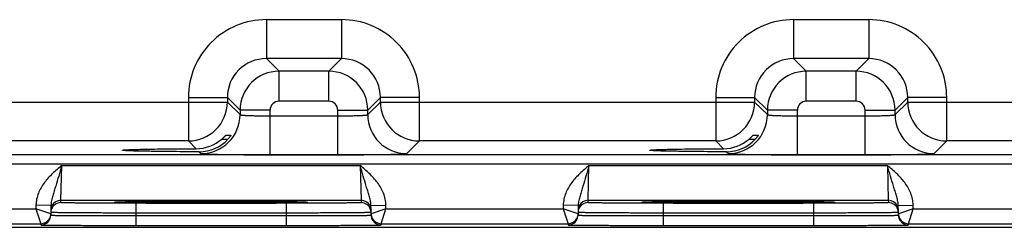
# Model space of a CAD drawing. Header units: inches. Extents: x 0 to 34, y 0 to 22.
# Tile 133 of 168: x 16.9 to 18.9, y 15.8 to 16.2. Entities that reach past the tile are written whole.
import ezdxf

# ---------------------------------------------------------------- set-up
doc = ezdxf.new("R2010")
doc.units = ezdxf.units.IN
doc.header["$LTSCALE"] = 1.87
doc.header["$MEASUREMENT"] = 0
doc.layers.get('0').update_dxf_attribs({"linetype": 'CONTINUOUS'})

msp = doc.modelspace()

# ---------------------------------------------------------------- linework, layer by layer
at = {"color": 7, "linetype": 'CONTINUOUS'}
for p, q in [((17.5631, 16.2179), (17.4128, 16.2179)), ((17.4128, 16.2179), (17.4128, 16.14)), ((17.5631, 16.2179), (17.5631, 16.14)), ((18.6181, 16.2179), (18.4678, 16.2179)), ((18.4678, 16.2179), (18.4678, 16.14)), ((18.6181, 16.2179), (18.6181, 16.14)), ((17.5631, 16.14), (17.4128, 16.14)), ((17.4128, 16.14), (17.4382, 16.1146)), ((17.5631, 16.14), (17.5377, 16.1146)), ((18.6181, 16.14), (18.4678, 16.14)), ((18.4678, 16.14), (18.4932, 16.1146)), ((18.6181, 16.14), (18.5927, 16.1146)), ((17.5377, 16.1146), (17.4382, 16.1146)), ((17.4382, 16.0546), (17.4382, 16.1146)), ((17.5377, 16.0546), (17.5377, 16.1146)), ((18.5927, 16.1146), (18.4932, 16.1146)), ((18.4932, 16.0546), (18.4932, 16.1146)), ((18.5927, 16.0546), (18.5927, 16.1146)), ((17.2568, 16.062), (17.3348, 16.062)), ((17.2568, 16.062), (17.2568, 15.975)), ((17.3348, 16.062), (17.3602, 16.0366)), ((17.3348, 16.062), (17.3348, 16.0529)), ((17.6411, 16.062), (17.6157, 16.0366)), ((17.7191, 16.062), (17.6411, 16.062)), ((17.6411, 16.0529), (17.6411, 16.062)), ((17.7191, 15.975), (17.7191, 16.062)), ((18.3118, 16.062), (18.3898, 16.062)), ((18.3118, 16.062), (18.3118, 15.975)), ((18.3898, 16.062), (18.4152, 16.0366)), ((18.3898, 16.062), (18.3898, 16.0529)), ((18.6961, 16.062), (18.6707, 16.0366)), ((18.7741, 16.062), (18.6961, 16.062)), ((18.6961, 16.0529), (18.6961, 16.062)), ((18.7741, 15.975), (18.7741, 16.062)), ((16.5861, 16.0529), (17.3348, 16.0529)), ((17.3348, 16.0529), (17.3602, 16.0276)), ((17.4202, 16.0366), (17.3602, 16.0366)), ((17.3602, 16.0366), (17.3602, 16.0276)), ((17.4202, 15.9472), (17.4202, 16.0366)), ((17.5377, 16.0546), (17.4382, 16.0546)), ((17.5557, 16.0366), (17.6157, 16.0366)), ((17.5557, 15.9472), (17.5557, 16.0366)), ((17.6157, 16.0276), (17.6411, 16.0529)), ((17.6157, 16.0276), (17.6157, 16.0366)), ((17.6411, 16.0529), (18.3898, 16.0529)), ((18.3898, 16.0529), (18.4152, 16.0276)), ((18.4752, 16.0366), (18.4152, 16.0366)), ((18.4152, 16.0366), (18.4152, 16.0276)), ((18.4752, 15.9472), (18.4752, 16.0366)), ((18.5927, 16.0546), (18.4932, 16.0546)), ((18.6107, 16.0366), (18.6707, 16.0366)), ((18.6107, 15.9472), (18.6107, 16.0366)), ((18.6707, 16.0276), (18.6961, 16.0529)), ((18.6707, 16.0276), (18.6707, 16.0366)), ((18.6961, 16.0529), (19.4448, 16.0529)), ((17.4202, 16.0252), (17.5557, 16.0252)), ((18.4752, 16.0252), (18.6107, 16.0252)), ((17.3235, 15.9784), (17.3359, 15.9784)), ((17.3316, 15.9862), (17.3419, 15.9862)), ((18.3785, 15.9784), (18.3909, 15.9784)), ((18.3866, 15.9862), (18.3969, 15.9862)), ((17.2568, 15.975), (16.6641, 15.975)), ((17.2568, 15.975), (17.2724, 15.9594)), ((17.6937, 15.9496), (17.7191, 15.975)), ((18.3118, 15.975), (17.7191, 15.975)), ((18.3118, 15.975), (18.3274, 15.9594)), ((18.7487, 15.9496), (18.7741, 15.975)), ((19.3668, 15.975), (18.7741, 15.975)), ((24.0807, 15.9471), (15.7304, 15.9471)), ((17.2785, 15.9532), (17.2822, 15.9496)), ((17.4202, 15.9472), (17.5557, 15.9472)), ((18.3335, 15.9532), (18.3372, 15.9496)), ((18.4752, 15.9472), (18.6107, 15.9472)), ((24.0807, 15.9281), (15.7304, 15.9281)), ((17.0017, 15.856), (17.0033, 15.926)), ((17.0033, 15.926), (17.6006, 15.926)), ((17.6006, 15.926), (17.6022, 15.856)), ((18.0567, 15.856), (18.0583, 15.926)), ((18.0583, 15.926), (18.6556, 15.926)), ((18.6556, 15.926), (18.6572, 15.856)), ((16.9519, 15.8462), (16.9517, 15.8391)), ((16.9819, 15.8457), (16.9519, 15.8462)), ((16.9819, 15.8457), (16.9815, 15.8262)), ((17.0016, 15.8513), (17.0017, 15.856)), ((17.0017, 15.856), (17.6022, 15.856)), ((17.1113, 15.8521), (17.1082, 15.8518)), ((17.1082, 15.8518), (17.1113, 15.8515)), ((17.1112, 15.8521), (17.1119, 15.8521)), ((17.1228, 15.8525), (17.1113, 15.8521)), ((17.1119, 15.8521), (17.1127, 15.8522)), ((17.1127, 15.8522), (17.1137, 15.8522)), ((17.1137, 15.8522), (17.1155, 15.8523)), ((17.1155, 15.8523), (17.1185, 15.8524)), ((17.1185, 15.8524), (17.1233, 15.8525)), ((17.1233, 15.8525), (17.1317, 15.8526)), ((17.1317, 15.8526), (17.1426, 15.8528)), ((17.1426, 15.8528), (17.1566, 15.8529)), ((17.4523, 15.85), (17.1516, 15.85)), ((17.1516, 15.85), (17.1516, 15.8303)), ((17.1566, 15.8529), (17.172, 15.8531)), ((17.172, 15.8531), (17.1916, 15.8532)), ((17.1916, 15.8532), (17.2151, 15.8533)), ((17.2151, 15.8533), (17.2377, 15.8534)), ((17.2377, 15.8534), (17.2634, 15.8535)), ((17.2634, 15.8535), (17.2923, 15.8535)), ((17.2923, 15.8535), (17.3201, 15.8535)), ((17.3201, 15.8535), (17.3492, 15.8535)), ((17.3492, 15.8535), (17.3753, 15.8534)), ((17.3753, 15.8534), (17.3986, 15.8533)), ((17.3986, 15.8533), (17.4187, 15.8532)), ((17.4187, 15.8532), (17.4384, 15.853)), ((17.4384, 15.853), (17.4544, 15.8529)), ((17.4523, 15.85), (17.4523, 15.8303)), ((17.4544, 15.8529), (17.467, 15.8527)), ((17.467, 15.8527), (17.4767, 15.8526)), ((17.4767, 15.8526), (17.4831, 15.8524)), ((17.4926, 15.8521), (17.4813, 15.8525)), ((17.4831, 15.8524), (17.4864, 15.8523)), ((17.4864, 15.8523), (17.4885, 15.8523)), ((17.4885, 15.8523), (17.4902, 15.8522)), ((17.4902, 15.8522), (17.4911, 15.8522)), ((17.4911, 15.8522), (17.4919, 15.8521)), ((17.4957, 15.8518), (17.4926, 15.8521)), ((17.4926, 15.8515), (17.4957, 15.8518)), ((17.6022, 15.856), (17.6023, 15.8513)), ((17.622, 15.8457), (17.652, 15.8462)), ((17.6224, 15.8262), (17.622, 15.8457)), ((17.6521, 15.8391), (17.652, 15.8462)), ((18.0069, 15.8462), (18.0067, 15.8391)), ((18.0369, 15.8457), (18.0069, 15.8462)), ((18.0369, 15.8457), (18.0365, 15.8262)), ((18.0566, 15.8513), (18.0567, 15.856)), ((18.0567, 15.856), (18.6572, 15.856)), ((18.1663, 15.8521), (18.1632, 15.8518)), ((18.1632, 15.8518), (18.1663, 15.8515)), ((18.1662, 15.8521), (18.1669, 15.8521)), ((18.1778, 15.8525), (18.1663, 15.8521)), ((18.1669, 15.8521), (18.1677, 15.8522)), ((18.1677, 15.8522), (18.1687, 15.8522)), ((18.1687, 15.8522), (18.1705, 15.8523)), ((18.1705, 15.8523), (18.1735, 15.8524)), ((18.1735, 15.8524), (18.1783, 15.8525)), ((18.1783, 15.8525), (18.1867, 15.8526)), ((18.1867, 15.8526), (18.1976, 15.8528)), ((18.1976, 15.8528), (18.2116, 15.8529)), ((18.5073, 15.85), (18.2066, 15.85)), ((18.2066, 15.85), (18.2066, 15.8303)), ((18.2116, 15.8529), (18.227, 15.8531)), ((18.227, 15.8531), (18.2466, 15.8532)), ((18.2466, 15.8532), (18.2701, 15.8533)), ((18.2701, 15.8533), (18.2927, 15.8534)), ((18.2927, 15.8534), (18.3184, 15.8535)), ((18.3184, 15.8535), (18.3473, 15.8535)), ((18.3473, 15.8535), (18.3751, 15.8535)), ((18.3751, 15.8535), (18.4042, 15.8535)), ((18.4042, 15.8535), (18.4303, 15.8534)), ((18.4303, 15.8534), (18.4536, 15.8533)), ((18.4536, 15.8533), (18.4737, 15.8532)), ((18.4737, 15.8532), (18.4934, 15.853)), ((18.4934, 15.853), (18.5094, 15.8529)), ((18.5073, 15.85), (18.5073, 15.8303)), ((18.5094, 15.8529), (18.522, 15.8527)), ((18.522, 15.8527), (18.5317, 15.8526)), ((18.5317, 15.8526), (18.5381, 15.8524)), ((18.5476, 15.8521), (18.5363, 15.8525)), ((18.5381, 15.8524), (18.5414, 15.8523)), ((18.5414, 15.8523), (18.5435, 15.8523)), ((18.5435, 15.8523), (18.5452, 15.8522)), ((18.5452, 15.8522), (18.5461, 15.8522)), ((18.5461, 15.8522), (18.5469, 15.8521)), ((18.5507, 15.8518), (18.5476, 15.8521)), ((18.5476, 15.8515), (18.5507, 15.8518)), ((18.6572, 15.856), (18.6573, 15.8513)), ((18.677, 15.8457), (18.707, 15.8462)), ((18.6774, 15.8262), (18.677, 15.8457)), ((18.7071, 15.8391), (18.707, 15.8462)), ((16.5971, 15.8391), (16.9517, 15.8391)), ((16.9816, 15.8287), (16.9517, 15.8391)), ((16.9517, 15.8391), (16.9616, 15.8091)), ((17.1516, 15.8303), (17.1515, 15.8254)), ((17.1515, 15.8254), (17.4524, 15.8254)), ((17.1515, 15.8254), (17.1515, 15.8057)), ((17.4523, 15.8303), (17.1516, 15.8303)), ((17.4523, 15.8303), (17.4524, 15.8254)), ((17.4524, 15.8254), (17.4524, 15.8057)), ((17.6521, 15.8391), (17.6223, 15.8287)), ((17.6423, 15.8091), (17.6521, 15.8391)), ((17.6521, 15.8391), (18.0067, 15.8391)), ((18.0366, 15.8287), (18.0067, 15.8391)), ((18.0067, 15.8391), (18.0166, 15.8091)), ((18.2066, 15.8303), (18.2065, 15.8254)), ((18.2065, 15.8254), (18.5074, 15.8254)), ((18.2065, 15.8254), (18.2065, 15.8057)), ((18.5073, 15.8303), (18.2066, 15.8303)), ((18.5073, 15.8303), (18.5074, 15.8254)), ((18.5074, 15.8254), (18.5074, 15.8057)), ((18.7071, 15.8391), (18.6773, 15.8287)), ((18.6973, 15.8091), (18.7071, 15.8391)), ((18.7071, 15.8391), (19.0617, 15.8391)), ((24.285, 15.8018), (15.463, 15.8018)), ((16.5873, 15.8091), (16.9616, 15.8091)), ((16.9616, 15.8091), (16.9615, 15.8065)), ((17.1515, 15.8057), (17.4524, 15.8057)), ((17.6423, 15.8091), (18.0166, 15.8091)), ((17.6423, 15.8065), (17.6423, 15.8091)), ((18.0166, 15.8091), (18.0165, 15.8065)), ((18.2065, 15.8057), (18.5074, 15.8057)), ((18.6973, 15.8091), (19.0716, 15.8091)), ((18.6973, 15.8065), (18.6973, 15.8091))]:
    msp.add_line(p, q, dxfattribs=at)
for points in [[(17.1104, 15.8521), (17.1105, 15.8521), (17.1106, 15.8521), (17.1107, 15.8521), (17.111, 15.8521), (17.1112, 15.8521)], [(17.4919, 15.8521), (17.4926, 15.8521), (17.4928, 15.8521), (17.493, 15.8521), (17.4932, 15.8521), (17.4934, 15.8521), (17.4934, 15.8521)], [(18.1654, 15.8521), (18.1655, 15.8521), (18.1656, 15.8521), (18.1657, 15.8521), (18.166, 15.8521), (18.1662, 15.8521)], [(18.5469, 15.8521), (18.5476, 15.8521), (18.5478, 15.8521), (18.548, 15.8521), (18.5482, 15.8521), (18.5484, 15.8521), (18.5484, 15.8521)]]:
    msp.add_lwpolyline(points, dxfattribs=at)
for centre, radius, start, end in [((17.4128, 16.062), 0.156, 89.9965, 180.0035), ((17.5631, 16.062), 0.156, 359.9966, 90.0034), ((18.4678, 16.062), 0.156, 89.9965, 180.0035), ((18.6181, 16.062), 0.156, 359.9966, 90.0034), ((17.4127, 16.062), 0.0779, 89.9718, 180.0281), ((17.5631, 16.062), 0.0779, 359.9718, 90.0281), ((18.4677, 16.062), 0.0779, 89.9718, 180.0281), ((18.6181, 16.062), 0.0779, 359.9718, 90.0281), ((17.4382, 16.0366), 0.078, 90.0148, 179.9847), ((17.5377, 16.0366), 0.078, 0.0148, 89.9847), ((18.4932, 16.0366), 0.078, 90.0148, 179.9847), ((18.5927, 16.0366), 0.078, 0.0148, 89.9847), ((17.2568, 16.053), 0.078, 270.0209, 359.9791), ((17.4382, 16.0366), 0.018, 89.9965, 180.0035), ((17.5377, 16.0366), 0.018, 359.9965, 90.0035), ((17.7191, 16.053), 0.078, 180.0209, 269.9791), ((18.3118, 16.053), 0.078, 270.0209, 359.9791), ((18.4932, 16.0366), 0.018, 89.9965, 180.0035), ((18.5927, 16.0366), 0.018, 359.9965, 90.0035), ((18.7741, 16.053), 0.078, 180.0209, 269.9791), ((17.2822, 16.0276), 0.078, 270.0209, 359.9791), ((17.6937, 16.0276), 0.078, 180.0209, 269.9791), ((18.3372, 16.0276), 0.078, 270.0209, 359.9791), ((18.7487, 16.0276), 0.078, 180.0209, 269.9791), ((17.2722, 16.038), 0.0786, 270.1936, 310.784), ((17.2787, 16.0306), 0.0774, 269.8484, 317.6119), ((18.3272, 16.038), 0.0786, 270.1936, 310.784), ((18.3337, 16.0306), 0.0774, 269.8483, 317.612), ((17.0016, 15.8313), 0.02, 89.9993, 161.1986), ((17.0017, 15.836), 0.02, 89.9997, 153.5768), ((17.6022, 15.836), 0.02, 26.4232, 90.0003), ((17.6023, 15.8313), 0.02, 18.8014, 90.0007), ((18.0566, 15.8313), 0.02, 89.9993, 161.1986), ((18.0567, 15.836), 0.02, 89.9997, 153.5768), ((18.6572, 15.836), 0.02, 26.4232, 90.0003), ((18.6573, 15.8313), 0.02, 18.8014, 90.0007), ((16.9615, 15.8265), 0.02, 269.9998, 341.1981), ((16.9616, 15.8291), 0.02, 270.0018, 332.4591), ((16.9614, 15.8266), 0.0201, 341.2526, 358.9472), ((17.0017, 15.8313), 0.0201, 161.2521, 178.9472), ((17.6021, 15.8313), 0.0201, 1.0528, 18.7479), ((17.6425, 15.8266), 0.0201, 181.0528, 198.7474), ((17.6423, 15.8265), 0.02, 198.8019, 270.0002), ((17.6423, 15.8291), 0.02, 207.5913, 269.9999), ((18.0165, 15.8265), 0.02, 269.9998, 341.1981), ((18.0166, 15.8291), 0.02, 270.0018, 332.4591), ((18.0164, 15.8266), 0.0201, 341.2526, 358.9472), ((18.0567, 15.8313), 0.0201, 161.2521, 178.9472), ((18.6571, 15.8313), 0.0201, 1.0528, 18.7479), ((18.6975, 15.8266), 0.0201, 181.0528, 198.7474), ((18.6973, 15.8265), 0.02, 198.8019, 270.0002), ((18.6973, 15.8291), 0.02, 207.5913, 269.9999)]:
    msp.add_arc(centre, radius, start, end, dxfattribs=at)
for points, knots in [([(17.3602, 16.0276), (17.3602, 16.0275), (17.3603, 16.0274), (17.3608, 16.0272), (17.3617, 16.0271), (17.3632, 16.0268), (17.3652, 16.0266), (17.3678, 16.0264), (17.3708, 16.0262), (17.3743, 16.0261), (17.3798, 16.0258), (17.3876, 16.0256), (17.3977, 16.0254), (17.4087, 16.0252), (17.4163, 16.0252), (17.4202, 16.0252)], [0, 0, 0, 0, 0.0028, 0.007571, 0.023737, 0.048902, 0.082927, 0.125529, 0.176328, 0.234856, 0.300573, 0.451056, 0.622157, 0.807459, 1, 1, 1, 1]), ([(17.5557, 16.0252), (17.5596, 16.0252), (17.5672, 16.0252), (17.5782, 16.0254), (17.5883, 16.0256), (17.5961, 16.0258), (17.6016, 16.0261), (17.6051, 16.0262), (17.6081, 16.0264), (17.6107, 16.0266), (17.6127, 16.0268), (17.6142, 16.0271), (17.6151, 16.0272), (17.6156, 16.0274), (17.6157, 16.0275), (17.6157, 16.0276)], [0, 0, 0, 0, 0.192541, 0.377843, 0.548944, 0.699427, 0.765144, 0.823672, 0.874471, 0.917073, 0.951098, 0.976263, 0.992429, 0.9972, 1, 1, 1, 1]), ([(18.4152, 16.0276), (18.4152, 16.0275), (18.4153, 16.0274), (18.4158, 16.0272), (18.4167, 16.0271), (18.4182, 16.0268), (18.4202, 16.0266), (18.4228, 16.0264), (18.4258, 16.0262), (18.4293, 16.0261), (18.4348, 16.0258), (18.4426, 16.0256), (18.4527, 16.0254), (18.4637, 16.0252), (18.4713, 16.0252), (18.4752, 16.0252)], [0, 0, 0, 0, 0.0028, 0.007571, 0.023737, 0.048903, 0.082928, 0.12553, 0.176328, 0.234857, 0.300574, 0.451057, 0.622157, 0.807459, 1, 1, 1, 1]), ([(18.6107, 16.0252), (18.6146, 16.0252), (18.6222, 16.0252), (18.6332, 16.0254), (18.6433, 16.0256), (18.6511, 16.0258), (18.6566, 16.0261), (18.6601, 16.0262), (18.6631, 16.0264), (18.6657, 16.0266), (18.6677, 16.0268), (18.6692, 16.0271), (18.6701, 16.0272), (18.6706, 16.0274), (18.6707, 16.0275), (18.6707, 16.0276)], [0, 0, 0, 0, 0.192541, 0.377843, 0.548943, 0.699426, 0.765143, 0.823672, 0.87447, 0.917072, 0.951097, 0.976263, 0.992429, 0.9972, 1, 1, 1, 1]), ([(17.3235, 15.9784), (17.3245, 15.9793), (17.3259, 15.9805), (17.3276, 15.9822), (17.3288, 15.9834), (17.3297, 15.9843), (17.3303, 15.9849), (17.3307, 15.9853), (17.331, 15.9857), (17.3313, 15.9859), (17.3314, 15.9861), (17.3315, 15.9862), (17.3316, 15.9862)], [0, 0, 0, 0, 0.342241, 0.503527, 0.653247, 0.786029, 0.843905, 0.894671, 0.937065, 0.969696, 0.991105, 1, 1, 1, 1]), ([(17.3419, 15.9862), (17.3419, 15.9862), (17.3418, 15.9861), (17.3418, 15.986), (17.3416, 15.9857), (17.3413, 15.9853), (17.3408, 15.9845), (17.3401, 15.9835), (17.3392, 15.9823), (17.3378, 15.9806), (17.3367, 15.9793), (17.3359, 15.9784)], [0, 0, 0, 0, 0.005255, 0.022282, 0.050418, 0.088612, 0.190905, 0.321111, 0.47233, 0.638851, 1, 1, 1, 1]), ([(18.3785, 15.9784), (18.3795, 15.9793), (18.3809, 15.9805), (18.3826, 15.9822), (18.3838, 15.9834), (18.3847, 15.9843), (18.3853, 15.9849), (18.3857, 15.9853), (18.386, 15.9857), (18.3863, 15.9859), (18.3864, 15.9861), (18.3865, 15.9862), (18.3866, 15.9862)], [0, 0, 0, 0, 0.342241, 0.503527, 0.653247, 0.786029, 0.843905, 0.894671, 0.937065, 0.969696, 0.991105, 1, 1, 1, 1]), ([(18.3969, 15.9862), (18.3969, 15.9862), (18.3968, 15.9861), (18.3968, 15.986), (18.3966, 15.9857), (18.3963, 15.9853), (18.3958, 15.9845), (18.3951, 15.9835), (18.3942, 15.9823), (18.3928, 15.9806), (18.3917, 15.9793), (18.3909, 15.9784)], [0, 0, 0, 0, 0.005255, 0.022282, 0.050418, 0.088612, 0.190905, 0.321111, 0.47233, 0.638851, 1, 1, 1, 1]), ([(17.1248, 15.9563), (17.1248, 15.9564), (17.1251, 15.9565), (17.1255, 15.9566), (17.1264, 15.9567), (17.1276, 15.9569), (17.1291, 15.957), (17.131, 15.9571), (17.1332, 15.9573), (17.1367, 15.9574), (17.142, 15.9576), (17.1492, 15.9579), (17.1575, 15.9581), (17.167, 15.9583), (17.1775, 15.9585), (17.1934, 15.9588), (17.2151, 15.959), (17.243, 15.9592), (17.2624, 15.9593), (17.2724, 15.9594)], [0, 0, 0, 0, 0.001483, 0.005067, 0.010907, 0.019019, 0.029395, 0.042009, 0.056833, 0.073841, 0.114301, 0.163122, 0.2199, 0.284173, 0.355492, 0.433315, 0.605936, 0.796797, 1, 1, 1, 1]), ([(18.1798, 15.9563), (18.1798, 15.9564), (18.1801, 15.9565), (18.1805, 15.9566), (18.1814, 15.9567), (18.1826, 15.9569), (18.1841, 15.957), (18.186, 15.9571), (18.1882, 15.9573), (18.1917, 15.9574), (18.197, 15.9576), (18.2042, 15.9579), (18.2125, 15.9581), (18.222, 15.9583), (18.2325, 15.9585), (18.2484, 15.9588), (18.2701, 15.959), (18.298, 15.9592), (18.3174, 15.9593), (18.3274, 15.9594)], [0, 0, 0, 0, 0.001483, 0.005067, 0.010907, 0.019019, 0.029395, 0.042009, 0.056833, 0.073841, 0.114301, 0.163122, 0.2199, 0.284173, 0.355492, 0.433315, 0.605936, 0.796797, 1, 1, 1, 1]), ([(17.2785, 15.9532), (17.2682, 15.9533), (17.2481, 15.9533), (17.2191, 15.9536), (17.1965, 15.9538), (17.18, 15.9541), (17.169, 15.9543), (17.1591, 15.9545), (17.1503, 15.9547), (17.1428, 15.9549), (17.1373, 15.9552), (17.1336, 15.9553), (17.1313, 15.9555), (17.1293, 15.9556), (17.1277, 15.9557), (17.1265, 15.9559), (17.1256, 15.956), (17.1251, 15.9561), (17.1248, 15.9562), (17.1248, 15.9563)], [0, 0, 0, 0, 0.201695, 0.391991, 0.564724, 0.642756, 0.714346, 0.778938, 0.836038, 0.885143, 0.925856, 0.942979, 0.9579, 0.970586, 0.981005, 0.989137, 0.994977, 0.998546, 1, 1, 1, 1]), ([(17.2822, 15.9496), (17.2823, 15.9495), (17.2826, 15.9494), (17.2832, 15.9493), (17.2841, 15.9492), (17.2854, 15.9491), (17.2869, 15.949), (17.2896, 15.9488), (17.2938, 15.9487), (17.2996, 15.9484), (17.3066, 15.9483), (17.3147, 15.9481), (17.3237, 15.9479), (17.3337, 15.9477), (17.3485, 15.9476), (17.3686, 15.9474), (17.3939, 15.9472), (17.4113, 15.9472), (17.4202, 15.9472)], [0, 0, 0, 0, 0.002193, 0.006647, 0.013412, 0.022485, 0.033853, 0.04749, 0.081447, 0.124043, 0.174882, 0.233486, 0.299305, 0.371722, 0.450054, 0.621468, 0.80711, 1, 1, 1, 1]), ([(17.5557, 15.9472), (17.5646, 15.9472), (17.582, 15.9472), (17.6073, 15.9474), (17.6274, 15.9476), (17.6422, 15.9477), (17.6522, 15.9479), (17.6612, 15.9481), (17.6693, 15.9483), (17.6763, 15.9484), (17.6821, 15.9487), (17.6863, 15.9488), (17.689, 15.949), (17.6905, 15.9491), (17.6918, 15.9492), (17.6927, 15.9493), (17.6933, 15.9494), (17.6936, 15.9495), (17.6937, 15.9496)], [0, 0, 0, 0, 0.19289, 0.378532, 0.549946, 0.628278, 0.700695, 0.766514, 0.825118, 0.875957, 0.918553, 0.95251, 0.966147, 0.977515, 0.986588, 0.993353, 0.997807, 1, 1, 1, 1]), ([(18.3335, 15.9532), (18.3232, 15.9533), (18.3031, 15.9533), (18.2741, 15.9536), (18.2515, 15.9538), (18.235, 15.9541), (18.224, 15.9543), (18.2141, 15.9545), (18.2053, 15.9547), (18.1978, 15.9549), (18.1923, 15.9552), (18.1886, 15.9553), (18.1863, 15.9555), (18.1843, 15.9556), (18.1827, 15.9557), (18.1815, 15.9559), (18.1806, 15.956), (18.1801, 15.9561), (18.1798, 15.9562), (18.1798, 15.9563)], [0, 0, 0, 0, 0.201695, 0.391991, 0.564724, 0.642756, 0.714346, 0.778938, 0.836038, 0.885143, 0.925856, 0.942979, 0.9579, 0.970586, 0.981005, 0.989137, 0.994977, 0.998546, 1, 1, 1, 1]), ([(18.3372, 15.9496), (18.3373, 15.9495), (18.3376, 15.9494), (18.3382, 15.9493), (18.3391, 15.9492), (18.3404, 15.9491), (18.3419, 15.949), (18.3446, 15.9488), (18.3488, 15.9487), (18.3546, 15.9484), (18.3616, 15.9483), (18.3697, 15.9481), (18.3787, 15.9479), (18.3887, 15.9477), (18.4035, 15.9476), (18.4236, 15.9474), (18.4489, 15.9472), (18.4663, 15.9472), (18.4752, 15.9472)], [0, 0, 0, 0, 0.002193, 0.006647, 0.013412, 0.022485, 0.033853, 0.04749, 0.081447, 0.124043, 0.174882, 0.233486, 0.299305, 0.371722, 0.450054, 0.621468, 0.80711, 1, 1, 1, 1]), ([(18.6107, 15.9472), (18.6196, 15.9472), (18.637, 15.9472), (18.6623, 15.9474), (18.6824, 15.9476), (18.6972, 15.9477), (18.7072, 15.9479), (18.7162, 15.9481), (18.7243, 15.9483), (18.7313, 15.9484), (18.7371, 15.9487), (18.7413, 15.9488), (18.744, 15.949), (18.7455, 15.9491), (18.7468, 15.9492), (18.7477, 15.9493), (18.7483, 15.9494), (18.7486, 15.9495), (18.7487, 15.9496)], [0, 0, 0, 0, 0.19289, 0.378532, 0.549946, 0.628278, 0.700695, 0.766514, 0.825118, 0.875957, 0.918553, 0.95251, 0.966147, 0.977515, 0.986588, 0.993353, 0.997807, 1, 1, 1, 1]), ([(17.0033, 15.926), (16.9971, 15.9206), (16.9847, 15.91), (16.9681, 15.892), (16.9576, 15.8741), (16.9529, 15.8585), (16.9519, 15.8503), (16.9519, 15.8462)], [0, 0, 0, 0, 0.250245, 0.500292, 0.749932, 0.874982, 1, 1, 1, 1]), ([(17.0033, 15.926), (17.0013, 15.9188), (16.9975, 15.9049), (16.9924, 15.8878), (16.9883, 15.8747), (16.9853, 15.8652), (16.9828, 15.8556), (16.9819, 15.849), (16.9819, 15.8457)], [0, 0, 0, 0, 0.266694, 0.521427, 0.642943, 0.761728, 0.879894, 1, 1, 1, 1]), ([(17.652, 15.8462), (17.6519, 15.8503), (17.651, 15.8585), (17.6463, 15.8741), (17.6358, 15.892), (17.6191, 15.91), (17.6068, 15.9206), (17.6006, 15.926)], [0, 0, 0, 0, 0.125014, 0.25006, 0.499694, 0.749744, 1, 1, 1, 1]), ([(17.622, 15.8457), (17.622, 15.849), (17.6211, 15.8556), (17.6185, 15.8652), (17.6156, 15.8747), (17.6115, 15.8878), (17.6064, 15.9049), (17.6026, 15.9188), (17.6006, 15.926)], [0, 0, 0, 0, 0.120104, 0.238268, 0.357052, 0.478569, 0.733305, 1, 1, 1, 1]), ([(18.0583, 15.926), (18.0521, 15.9206), (18.0397, 15.91), (18.0231, 15.892), (18.0126, 15.8741), (18.0079, 15.8585), (18.0069, 15.8503), (18.0069, 15.8462)], [0, 0, 0, 0, 0.250245, 0.500292, 0.749932, 0.874982, 1, 1, 1, 1]), ([(18.0583, 15.926), (18.0563, 15.9188), (18.0525, 15.9049), (18.0474, 15.8878), (18.0433, 15.8747), (18.0403, 15.8652), (18.0378, 15.8556), (18.0369, 15.849), (18.0369, 15.8457)], [0, 0, 0, 0, 0.266694, 0.521427, 0.642943, 0.761728, 0.879894, 1, 1, 1, 1]), ([(18.707, 15.8462), (18.7069, 15.8503), (18.706, 15.8585), (18.7013, 15.8741), (18.6908, 15.892), (18.6741, 15.91), (18.6618, 15.9206), (18.6556, 15.926)], [0, 0, 0, 0, 0.125014, 0.25006, 0.499694, 0.749744, 1, 1, 1, 1]), ([(18.677, 15.8457), (18.677, 15.849), (18.6761, 15.8556), (18.6735, 15.8652), (18.6706, 15.8747), (18.6665, 15.8878), (18.6614, 15.9049), (18.6576, 15.9188), (18.6556, 15.926)], [0, 0, 0, 0, 0.120104, 0.238268, 0.357052, 0.478569, 0.733305, 1, 1, 1, 1]), ([(17.1516, 15.85), (17.1418, 15.85), (17.1227, 15.85), (17.0991, 15.8501), (17.0811, 15.8501), (17.0685, 15.8502), (17.0567, 15.8503), (17.0459, 15.8504), (17.036, 15.8505), (17.0273, 15.8506), (17.0197, 15.8507), (17.0142, 15.8508), (17.0105, 15.8508), (17.0082, 15.8509), (17.0062, 15.851), (17.0046, 15.851), (17.0034, 15.8511), (17.0025, 15.8511), (17.0021, 15.8512), (17.0018, 15.8512), (17.0017, 15.8512), (17.0016, 15.8513), (17.0016, 15.8513)], [0, 0, 0, 0, 0.195093, 0.382688, 0.4714, 0.555569, 0.634386, 0.70709, 0.77298, 0.831424, 0.881858, 0.923799, 0.941455, 0.956844, 0.969929, 0.980679, 0.989069, 0.995082, 0.997194, 0.998709, 0.999633, 1, 1, 1, 1]), ([(17.1113, 15.8515), (17.1142, 15.8514), (17.1219, 15.8512), (17.1361, 15.8509), (17.1553, 15.8507), (17.1789, 15.8505), (17.2063, 15.8504), (17.2477, 15.8502), (17.3019, 15.8501), (17.3562, 15.8502), (17.3976, 15.8504), (17.4249, 15.8505), (17.4486, 15.8507), (17.4678, 15.8509), (17.4819, 15.8512), (17.4897, 15.8514), (17.4926, 15.8515)], [0, 0, 0, 0, 0.023176, 0.060749, 0.111597, 0.174181, 0.246609, 0.326696, 0.500002, 0.673307, 0.753394, 0.825822, 0.888405, 0.939253, 0.976825, 1, 1, 1, 1]), ([(17.4813, 15.8525), (17.4716, 15.8527), (17.4478, 15.853), (17.4069, 15.8533), (17.3569, 15.8535), (17.3022, 15.8535), (17.2474, 15.8535), (17.1973, 15.8533), (17.1563, 15.853), (17.1325, 15.8527), (17.1228, 15.8525)], [0, 0, 0, 0, 0.081205, 0.198703, 0.34232, 0.499617, 0.656968, 0.800741, 0.918483, 1, 1, 1, 1]), ([(17.6023, 15.8513), (17.6023, 15.8513), (17.6022, 15.8512), (17.6021, 15.8512), (17.6018, 15.8512), (17.6013, 15.8511), (17.6005, 15.8511), (17.5993, 15.851), (17.5977, 15.851), (17.5957, 15.8509), (17.5934, 15.8508), (17.5896, 15.8508), (17.5841, 15.8507), (17.5766, 15.8506), (17.5679, 15.8505), (17.558, 15.8504), (17.5471, 15.8503), (17.5354, 15.8502), (17.5228, 15.8501), (17.5048, 15.8501), (17.4812, 15.85), (17.4621, 15.85), (17.4523, 15.85)], [0, 0, 0, 0, 0.000367, 0.001291, 0.002806, 0.004918, 0.010931, 0.019321, 0.030071, 0.043156, 0.058545, 0.076201, 0.118142, 0.168576, 0.22702, 0.29291, 0.365614, 0.444431, 0.5286, 0.617312, 0.804907, 1, 1, 1, 1]), ([(18.2066, 15.85), (18.1968, 15.85), (18.1777, 15.85), (18.1541, 15.8501), (18.1361, 15.8501), (18.1235, 15.8502), (18.1117, 15.8503), (18.1009, 15.8504), (18.091, 15.8505), (18.0823, 15.8506), (18.0747, 15.8507), (18.0692, 15.8508), (18.0655, 15.8508), (18.0632, 15.8509), (18.0612, 15.851), (18.0596, 15.851), (18.0584, 15.8511), (18.0575, 15.8511), (18.0571, 15.8512), (18.0568, 15.8512), (18.0567, 15.8512), (18.0566, 15.8513), (18.0566, 15.8513)], [0, 0, 0, 0, 0.195093, 0.382688, 0.4714, 0.555569, 0.634386, 0.70709, 0.77298, 0.831424, 0.881858, 0.923799, 0.941455, 0.956844, 0.969929, 0.980679, 0.989069, 0.995082, 0.997194, 0.998709, 0.999633, 1, 1, 1, 1]), ([(18.1663, 15.8515), (18.1692, 15.8514), (18.1769, 15.8512), (18.1911, 15.8509), (18.2103, 15.8507), (18.2339, 15.8505), (18.2613, 15.8504), (18.3027, 15.8502), (18.3569, 15.8501), (18.4112, 15.8502), (18.4526, 15.8504), (18.4799, 15.8505), (18.5036, 15.8507), (18.5228, 15.8509), (18.5369, 15.8512), (18.5447, 15.8514), (18.5476, 15.8515)], [0, 0, 0, 0, 0.023176, 0.060749, 0.111597, 0.174181, 0.246609, 0.326696, 0.500002, 0.673307, 0.753394, 0.825822, 0.888405, 0.939253, 0.976825, 1, 1, 1, 1]), ([(18.5363, 15.8525), (18.5266, 15.8527), (18.5028, 15.853), (18.4619, 15.8533), (18.4119, 15.8535), (18.3572, 15.8535), (18.3024, 15.8535), (18.2523, 15.8533), (18.2113, 15.853), (18.1875, 15.8527), (18.1778, 15.8525)], [0, 0, 0, 0, 0.081205, 0.198703, 0.34232, 0.499617, 0.656968, 0.800741, 0.918483, 1, 1, 1, 1]), ([(18.6573, 15.8513), (18.6573, 15.8513), (18.6572, 15.8512), (18.6571, 15.8512), (18.6568, 15.8512), (18.6563, 15.8511), (18.6555, 15.8511), (18.6543, 15.851), (18.6527, 15.851), (18.6507, 15.8509), (18.6484, 15.8508), (18.6446, 15.8508), (18.6391, 15.8507), (18.6316, 15.8506), (18.6229, 15.8505), (18.613, 15.8504), (18.6021, 15.8503), (18.5904, 15.8502), (18.5778, 15.8501), (18.5598, 15.8501), (18.5362, 15.85), (18.5171, 15.85), (18.5073, 15.85)], [0, 0, 0, 0, 0.000367, 0.001291, 0.002806, 0.004918, 0.010931, 0.019321, 0.030071, 0.043156, 0.058545, 0.076201, 0.118142, 0.168576, 0.22702, 0.29291, 0.365614, 0.444431, 0.5286, 0.617312, 0.804907, 1, 1, 1, 1]), ([(16.9815, 15.8262), (16.9815, 15.8262), (16.9816, 15.8262), (16.9818, 15.8261), (16.982, 15.8261), (16.9824, 15.8261), (16.9828, 15.826), (16.9837, 15.826), (16.9849, 15.826), (16.9867, 15.8259), (16.989, 15.8259), (16.9916, 15.8258), (16.9946, 15.8258), (16.998, 15.8257), (17.0032, 15.8257), (17.0106, 15.8256), (17.0205, 15.8255), (17.0317, 15.8255), (17.044, 15.8254), (17.0574, 15.8254), (17.0716, 15.8253), (17.092, 15.8253), (17.1188, 15.8253), (17.1404, 15.8253), (17.1515, 15.8254)], [0, 0, 0, 0, 0.000343, 0.001258, 0.002769, 0.004877, 0.007583, 0.010886, 0.019274, 0.030023, 0.043108, 0.058497, 0.076155, 0.096038, 0.118099, 0.168538, 0.226987, 0.292883, 0.365592, 0.444414, 0.528589, 0.617304, 0.804905, 1, 1, 1, 1]), ([(17.1516, 15.8303), (17.1405, 15.8304), (17.1188, 15.8304), (17.0921, 15.8305), (17.0717, 15.8306), (17.0574, 15.8307), (17.0441, 15.8308), (17.0318, 15.8309), (17.0206, 15.8309), (17.0107, 15.831), (17.0033, 15.8311), (16.9981, 15.8312), (16.9947, 15.8312), (16.9917, 15.8313), (16.9891, 15.8313), (16.9868, 15.8314), (16.985, 15.8314), (16.9837, 15.8315), (16.9829, 15.8315), (16.9825, 15.8315), (16.9821, 15.8316), (16.9818, 15.8316), (16.9817, 15.8316), (16.9816, 15.8316), (16.9816, 15.8316)], [0, 0, 0, 0, 0.195104, 0.382709, 0.471426, 0.555601, 0.634423, 0.707132, 0.773029, 0.831478, 0.881918, 0.90398, 0.923864, 0.941522, 0.956912, 0.969998, 0.980748, 0.989136, 0.992438, 0.995144, 0.997251, 0.998759, 0.99967, 1, 1, 1, 1]), ([(17.6223, 15.8316), (17.6223, 15.8316), (17.6222, 15.8316), (17.622, 15.8316), (17.6218, 15.8316), (17.6214, 15.8315), (17.6209, 15.8315), (17.6201, 15.8315), (17.6189, 15.8314), (17.617, 15.8314), (17.6148, 15.8313), (17.6122, 15.8313), (17.6092, 15.8312), (17.6058, 15.8312), (17.6006, 15.8311), (17.5932, 15.831), (17.5833, 15.8309), (17.5721, 15.8309), (17.5598, 15.8308), (17.5464, 15.8307), (17.5322, 15.8306), (17.5118, 15.8305), (17.485, 15.8304), (17.4634, 15.8304), (17.4523, 15.8303)], [0, 0, 0, 0, 0.00033, 0.001241, 0.002749, 0.004856, 0.007562, 0.010864, 0.019252, 0.030002, 0.043087, 0.058478, 0.076136, 0.09602, 0.118081, 0.168521, 0.226971, 0.292867, 0.365577, 0.444399, 0.528574, 0.617291, 0.804896, 1, 1, 1, 1]), ([(17.4524, 15.8254), (17.4634, 15.8253), (17.4851, 15.8253), (17.5118, 15.8253), (17.5323, 15.8253), (17.5465, 15.8254), (17.5599, 15.8254), (17.5722, 15.8255), (17.5834, 15.8255), (17.5933, 15.8256), (17.6007, 15.8257), (17.6059, 15.8257), (17.6093, 15.8258), (17.6123, 15.8258), (17.6149, 15.8259), (17.6171, 15.8259), (17.619, 15.826), (17.6202, 15.826), (17.621, 15.826), (17.6215, 15.8261), (17.6219, 15.8261), (17.6221, 15.8261), (17.6223, 15.8262), (17.6224, 15.8262), (17.6224, 15.8262)], [0, 0, 0, 0, 0.195095, 0.382696, 0.471411, 0.555586, 0.634408, 0.707117, 0.773013, 0.831462, 0.881901, 0.903962, 0.923845, 0.941503, 0.956892, 0.969977, 0.980726, 0.989114, 0.992417, 0.995123, 0.997231, 0.998742, 0.999657, 1, 1, 1, 1]), ([(18.0365, 15.8262), (18.0365, 15.8262), (18.0366, 15.8262), (18.0368, 15.8261), (18.037, 15.8261), (18.0374, 15.8261), (18.0378, 15.826), (18.0387, 15.826), (18.0399, 15.826), (18.0417, 15.8259), (18.044, 15.8259), (18.0466, 15.8258), (18.0496, 15.8258), (18.053, 15.8257), (18.0582, 15.8257), (18.0656, 15.8256), (18.0755, 15.8255), (18.0867, 15.8255), (18.099, 15.8254), (18.1124, 15.8254), (18.1266, 15.8253), (18.147, 15.8253), (18.1738, 15.8253), (18.1954, 15.8253), (18.2065, 15.8254)], [0, 0, 0, 0, 0.000343, 0.001258, 0.002769, 0.004877, 0.007583, 0.010886, 0.019274, 0.030023, 0.043108, 0.058497, 0.076155, 0.096038, 0.118099, 0.168538, 0.226987, 0.292883, 0.365592, 0.444414, 0.528589, 0.617304, 0.804905, 1, 1, 1, 1]), ([(18.2066, 15.8303), (18.1955, 15.8304), (18.1738, 15.8304), (18.1471, 15.8305), (18.1267, 15.8306), (18.1124, 15.8307), (18.0991, 15.8308), (18.0868, 15.8309), (18.0756, 15.8309), (18.0657, 15.831), (18.0583, 15.8311), (18.0531, 15.8312), (18.0497, 15.8312), (18.0467, 15.8313), (18.0441, 15.8313), (18.0418, 15.8314), (18.04, 15.8314), (18.0387, 15.8315), (18.0379, 15.8315), (18.0375, 15.8315), (18.0371, 15.8316), (18.0368, 15.8316), (18.0367, 15.8316), (18.0366, 15.8316), (18.0366, 15.8316)], [0, 0, 0, 0, 0.195104, 0.382709, 0.471426, 0.555601, 0.634423, 0.707132, 0.773029, 0.831478, 0.881918, 0.90398, 0.923864, 0.941522, 0.956912, 0.969998, 0.980748, 0.989136, 0.992438, 0.995144, 0.997251, 0.998759, 0.99967, 1, 1, 1, 1]), ([(18.6773, 15.8316), (18.6773, 15.8316), (18.6772, 15.8316), (18.677, 15.8316), (18.6768, 15.8316), (18.6764, 15.8315), (18.6759, 15.8315), (18.6751, 15.8315), (18.6739, 15.8314), (18.672, 15.8314), (18.6698, 15.8313), (18.6672, 15.8313), (18.6642, 15.8312), (18.6608, 15.8312), (18.6556, 15.8311), (18.6482, 15.831), (18.6383, 15.8309), (18.6271, 15.8309), (18.6148, 15.8308), (18.6014, 15.8307), (18.5872, 15.8306), (18.5668, 15.8305), (18.54, 15.8304), (18.5184, 15.8304), (18.5073, 15.8303)], [0, 0, 0, 0, 0.00033, 0.001241, 0.002749, 0.004856, 0.007562, 0.010864, 0.019252, 0.030002, 0.043087, 0.058478, 0.076136, 0.09602, 0.118081, 0.168521, 0.226971, 0.292867, 0.365577, 0.444399, 0.528574, 0.617291, 0.804896, 1, 1, 1, 1]), ([(18.5074, 15.8254), (18.5184, 15.8253), (18.5401, 15.8253), (18.5668, 15.8253), (18.5873, 15.8253), (18.6015, 15.8254), (18.6149, 15.8254), (18.6272, 15.8255), (18.6384, 15.8255), (18.6483, 15.8256), (18.6557, 15.8257), (18.6609, 15.8257), (18.6643, 15.8258), (18.6673, 15.8258), (18.6699, 15.8259), (18.6721, 15.8259), (18.674, 15.826), (18.6752, 15.826), (18.676, 15.826), (18.6765, 15.8261), (18.6769, 15.8261), (18.6771, 15.8261), (18.6773, 15.8262), (18.6774, 15.8262), (18.6774, 15.8262)], [0, 0, 0, 0, 0.195095, 0.382696, 0.471411, 0.555586, 0.634408, 0.707117, 0.773013, 0.831462, 0.881901, 0.903962, 0.923845, 0.941503, 0.956892, 0.969977, 0.980726, 0.989114, 0.992417, 0.995123, 0.997231, 0.998742, 0.999657, 1, 1, 1, 1]), ([(16.9615, 15.8065), (16.9615, 15.8065), (16.9616, 15.8065), (16.9618, 15.8065), (16.9621, 15.8065), (16.9625, 15.8065), (16.963, 15.8064), (16.9639, 15.8064), (16.9653, 15.8064), (16.9674, 15.8063), (16.9699, 15.8063), (16.9728, 15.8063), (16.9761, 15.8062), (16.9799, 15.8062), (16.9857, 15.8061), (16.994, 15.8061), (17.0051, 15.806), (17.0176, 15.806), (17.0314, 15.8059), (17.0463, 15.8058), (17.0622, 15.8058), (17.085, 15.8058), (17.1149, 15.8057), (17.1391, 15.8057), (17.1515, 15.8057)], [0, 0, 0, 0, 0.000318, 0.001225, 0.002732, 0.004837, 0.007542, 0.010844, 0.019232, 0.029981, 0.043068, 0.058459, 0.076118, 0.096003, 0.118066, 0.168509, 0.226962, 0.292862, 0.365575, 0.444399, 0.528576, 0.617294, 0.804899, 1, 1, 1, 1]), ([(17.4524, 15.8057), (17.4647, 15.8057), (17.489, 15.8057), (17.5188, 15.8058), (17.5417, 15.8058), (17.5576, 15.8058), (17.5725, 15.8059), (17.5863, 15.806), (17.5988, 15.806), (17.6098, 15.8061), (17.6181, 15.8061), (17.624, 15.8062), (17.6278, 15.8062), (17.6311, 15.8063), (17.634, 15.8063), (17.6365, 15.8063), (17.6386, 15.8064), (17.64, 15.8064), (17.6409, 15.8064), (17.6414, 15.8065), (17.6418, 15.8065), (17.6421, 15.8065), (17.6422, 15.8065), (17.6423, 15.8065), (17.6423, 15.8065)], [0, 0, 0, 0, 0.195101, 0.382706, 0.471424, 0.555601, 0.634425, 0.707138, 0.773038, 0.831491, 0.881934, 0.903997, 0.923882, 0.941541, 0.956932, 0.970019, 0.980768, 0.989156, 0.992458, 0.995163, 0.997268, 0.998775, 0.999682, 1, 1, 1, 1]), ([(18.0165, 15.8065), (18.0165, 15.8065), (18.0166, 15.8065), (18.0168, 15.8065), (18.0171, 15.8065), (18.0175, 15.8065), (18.018, 15.8064), (18.0189, 15.8064), (18.0203, 15.8064), (18.0224, 15.8063), (18.0249, 15.8063), (18.0278, 15.8063), (18.0311, 15.8062), (18.0349, 15.8062), (18.0407, 15.8061), (18.049, 15.8061), (18.0601, 15.806), (18.0726, 15.806), (18.0864, 15.8059), (18.1013, 15.8058), (18.1172, 15.8058), (18.14, 15.8058), (18.1699, 15.8057), (18.1941, 15.8057), (18.2065, 15.8057)], [0, 0, 0, 0, 0.000318, 0.001225, 0.002732, 0.004837, 0.007542, 0.010844, 0.019232, 0.029981, 0.043068, 0.058459, 0.076118, 0.096003, 0.118066, 0.168509, 0.226962, 0.292862, 0.365575, 0.444399, 0.528576, 0.617294, 0.804899, 1, 1, 1, 1]), ([(18.5074, 15.8057), (18.5197, 15.8057), (18.544, 15.8057), (18.5738, 15.8058), (18.5967, 15.8058), (18.6126, 15.8058), (18.6275, 15.8059), (18.6413, 15.806), (18.6538, 15.806), (18.6648, 15.8061), (18.6731, 15.8061), (18.679, 15.8062), (18.6828, 15.8062), (18.6861, 15.8063), (18.689, 15.8063), (18.6915, 15.8063), (18.6936, 15.8064), (18.695, 15.8064), (18.6959, 15.8064), (18.6964, 15.8065), (18.6968, 15.8065), (18.6971, 15.8065), (18.6972, 15.8065), (18.6973, 15.8065), (18.6973, 15.8065)], [0, 0, 0, 0, 0.195101, 0.382706, 0.471424, 0.555601, 0.634425, 0.707138, 0.773038, 0.831491, 0.881934, 0.903997, 0.923882, 0.941541, 0.956932, 0.970019, 0.980768, 0.989156, 0.992458, 0.995163, 0.997268, 0.998775, 0.999682, 1, 1, 1, 1])]:
    msp.add_open_spline(points, degree=3, knots=knots, dxfattribs=at)
for points in [[(16.9838, 15.8449), (16.9825, 15.8422), (16.9818, 15.8393), (16.9817, 15.8363)], [(17.6201, 15.8449), (17.6214, 15.8422), (17.6221, 15.8393), (17.6222, 15.8363)], [(18.0388, 15.8449), (18.0375, 15.8422), (18.0368, 15.8393), (18.0367, 15.8363)], [(18.6751, 15.8449), (18.6764, 15.8422), (18.6771, 15.8393), (18.6772, 15.8363)], [(16.9793, 15.8198), (16.9807, 15.8225), (16.9815, 15.8256), (16.9816, 15.8287)], [(16.9793, 15.8198), (16.9807, 15.8225), (16.9815, 15.8256), (16.9816, 15.8287)], [(17.6223, 15.8287), (17.6224, 15.8256), (17.6232, 15.8225), (17.6246, 15.8198)], [(17.6223, 15.8287), (17.6224, 15.8256), (17.6232, 15.8225), (17.6246, 15.8198)], [(18.0343, 15.8198), (18.0357, 15.8225), (18.0365, 15.8256), (18.0366, 15.8287)], [(18.0343, 15.8198), (18.0357, 15.8225), (18.0365, 15.8256), (18.0366, 15.8287)], [(18.6773, 15.8287), (18.6774, 15.8256), (18.6782, 15.8225), (18.6796, 15.8198)], [(18.6773, 15.8287), (18.6774, 15.8256), (18.6782, 15.8225), (18.6796, 15.8198)]]:
    msp.add_open_spline(points, degree=3, dxfattribs=at)

doc.saveas('drawing.dxf')
